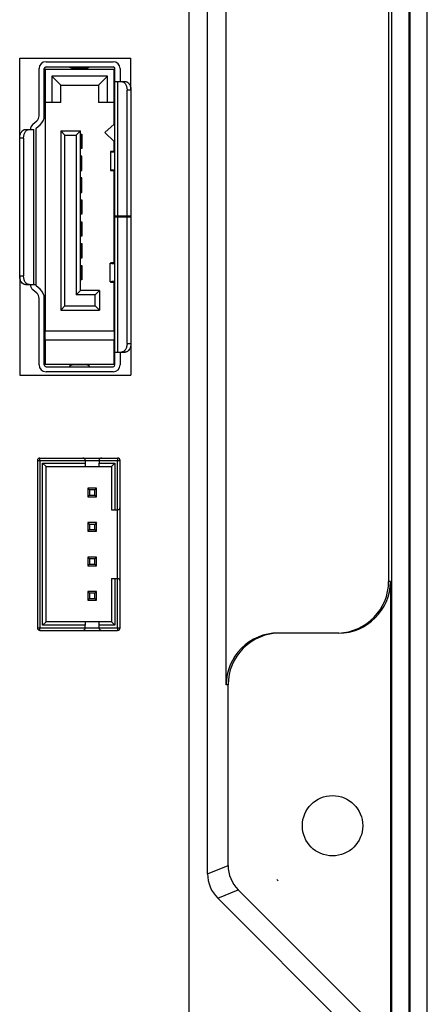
# Model space of a CAD drawing. Header units: millimetres. Extents: x 0 to 3905, y -1166 to 1110.
# Tile 44 of 155: x 1824 to 1848, y -601 to -544. Entities that reach past the tile are written whole.
import ezdxf

# ---------------------------------------------------------------- set-up
doc = ezdxf.new("R2010")
doc.units = ezdxf.units.MM
doc.header["$LTSCALE"] = 65.395
for name, color, linetype in [('101300377_DXF_CONTINUOUS_LINE', 7, 'CONTINUOUS'), ('101300672_DXF_CONTINUOUS_LINE', 7, 'CONTINUOUS'), ('DE-13-001392DXF_CONTINUOUS_LINE', 7, 'CONTINUOUS'), ('PCB-MV-23383DXF_CONTINUOUS_LINE', 7, 'CONTINUOUS')]:
    doc.layers.add(name, color=color, linetype=linetype)

msp = doc.modelspace()

# ---------------------------------------------------------------- linework, layer by layer
at = {"layer": '101300377_DXF_CONTINUOUS_LINE'}
for p, q in [((1825.088, -569.813), (1829.888, -569.813)), ((1825.088, -569.813), (1825.088, -579.513)), ((1825.238, -569.663), (1829.738, -569.663)), ((1825.238, -569.813), (1825.238, -569.663)), ((1825.238, -569.813), (1825.238, -579.513)), ((1825.388, -569.963), (1827.868, -569.963)), ((1825.388, -579.363), (1825.388, -569.963)), ((1825.588, -570.163), (1825.388, -569.963)), ((1825.588, -570.163), (1829.388, -570.163)), ((1825.588, -579.163), (1825.588, -570.163)), ((1827.868, -569.813), (1827.868, -569.963)), ((1827.868, -569.963), (1827.868, -570.163)), ((1828.668, -569.813), (1828.668, -569.963)), ((1828.668, -569.963), (1829.588, -569.963)), ((1828.668, -570.163), (1828.668, -569.963)), ((1829.388, -570.163), (1829.588, -569.963)), ((1829.388, -570.163), (1829.388, -572.663)), ((1829.588, -569.963), (1829.588, -572.663)), ((1829.738, -569.663), (1829.738, -569.813)), ((1829.738, -572.663), (1829.738, -569.813)), ((1829.888, -572.513), (1829.888, -569.813)), ((1828.518, -571.413), (1828.018, -571.413)), ((1828.018, -571.413), (1828.018, -571.913)), ((1828.018, -571.413), (1828.118, -571.513)), ((1828.018, -571.913), (1828.118, -571.813)), ((1828.018, -571.913), (1828.518, -571.913)), ((1828.418, -571.513), (1828.118, -571.513)), ((1828.118, -571.513), (1828.118, -571.813)), ((1828.118, -571.813), (1828.418, -571.813)), ((1828.518, -571.413), (1828.418, -571.513)), ((1828.418, -571.813), (1828.418, -571.513)), ((1828.518, -571.913), (1828.418, -571.813)), ((1828.518, -571.913), (1828.518, -571.413)), ((1829.888, -576.808), (1829.888, -572.518)), ((1829.388, -572.663), (1829.738, -572.663)), ((1829.738, -576.663), (1829.738, -572.663)), ((1828.518, -573.413), (1828.018, -573.413)), ((1828.018, -573.413), (1828.018, -573.913)), ((1828.018, -573.413), (1828.118, -573.513)), ((1828.418, -573.513), (1828.118, -573.513)), ((1828.118, -573.513), (1828.118, -573.813)), ((1828.518, -573.413), (1828.418, -573.513)), ((1828.418, -573.813), (1828.418, -573.513)), ((1828.518, -573.913), (1828.518, -573.413)), ((1828.018, -573.913), (1828.118, -573.813)), ((1828.018, -573.913), (1828.518, -573.913)), ((1828.118, -573.813), (1828.418, -573.813)), ((1828.518, -573.913), (1828.418, -573.813)), ((1828.518, -575.413), (1828.018, -575.413)), ((1828.018, -575.413), (1828.018, -575.913)), ((1828.018, -575.413), (1828.118, -575.513)), ((1828.018, -575.913), (1828.118, -575.813)), ((1828.018, -575.913), (1828.518, -575.913)), ((1828.418, -575.513), (1828.118, -575.513)), ((1828.118, -575.513), (1828.118, -575.813)), ((1828.118, -575.813), (1828.418, -575.813)), ((1828.518, -575.413), (1828.418, -575.513)), ((1828.418, -575.813), (1828.418, -575.513)), ((1828.518, -575.913), (1828.418, -575.813)), ((1828.518, -575.913), (1828.518, -575.413)), ((1829.388, -576.663), (1829.738, -576.663)), ((1829.388, -576.663), (1829.388, -579.163)), ((1829.588, -576.663), (1829.588, -579.363)), ((1829.738, -579.513), (1829.738, -576.663)), ((1829.888, -579.513), (1829.888, -576.813)), ((1828.518, -577.413), (1828.018, -577.413)), ((1828.018, -577.413), (1828.018, -577.913)), ((1828.018, -577.413), (1828.118, -577.513)), ((1828.418, -577.513), (1828.118, -577.513)), ((1828.118, -577.513), (1828.118, -577.813)), ((1828.518, -577.413), (1828.418, -577.513)), ((1828.418, -577.813), (1828.418, -577.513)), ((1828.518, -577.913), (1828.518, -577.413)), ((1828.018, -577.913), (1828.118, -577.813)), ((1828.018, -577.913), (1828.518, -577.913)), ((1828.118, -577.813), (1828.418, -577.813)), ((1828.518, -577.913), (1828.418, -577.813)), ((1825.588, -579.163), (1825.388, -579.363)), ((1827.868, -579.363), (1825.388, -579.363)), ((1829.388, -579.163), (1825.588, -579.163)), ((1827.868, -579.163), (1827.868, -579.363)), ((1827.868, -579.513), (1827.868, -579.363)), ((1828.668, -579.363), (1828.668, -579.163)), ((1829.588, -579.363), (1828.668, -579.363)), ((1828.668, -579.513), (1828.668, -579.363)), ((1829.388, -579.163), (1829.588, -579.363)), ((1825.088, -579.513), (1829.888, -579.513)), ((1825.238, -579.663), (1825.238, -579.513)), ((1825.238, -579.663), (1829.738, -579.663)), ((1829.738, -579.513), (1829.738, -579.663))]:
    msp.add_line(p, q, dxfattribs=at)
for centre, start, end in [((1825.238, -569.813), 90, 180), ((1825.238, -569.813), 90, 180), ((1827.718, -569.813), 0, 89.9991), ((1828.818, -569.813), 90.0012, 180), ((1829.738, -569.813), 0, 90), ((1829.738, -572.513), 270.0009, 0), ((1829.738, -576.813), 0, 89.9991), ((1825.238, -579.513), 180, 270), ((1825.238, -579.513), 180, 270), ((1827.718, -579.513), 269.9988, 0), ((1828.818, -579.513), 180, 270.0009), ((1829.738, -579.513), 270, 0)]:
    msp.add_arc(centre, 0.15, start, end, dxfattribs=at)
at = {"layer": '101300672_DXF_CONTINUOUS_LINE'}
for p, q in [((1824.062, -546.463), (1830.514, -546.463)), ((1824.062, -551.098), (1824.062, -546.463)), ((1825.588, -546.663), (1829.488, -546.663)), ((1830.514, -548.313), (1830.514, -546.463)), ((1825.188, -549.798), (1825.188, -547.063)), ((1825.488, -549.798), (1825.488, -547.063)), ((1825.538, -547.088), (1829.538, -547.088)), ((1825.538, -547.088), (1825.538, -549.028)), ((1825.588, -546.963), (1829.488, -546.963)), ((1827.07, -547.012), (1827.088, -547.013)), ((1827.088, -547.013), (1827.096, -547.013)), ((1827.096, -547.013), (1827.106, -547.013)), ((1827.106, -547.013), (1827.98, -547.013)), ((1827.98, -547.013), (1827.988, -547.013)), ((1827.988, -547.013), (1828.006, -547.012)), ((1829.538, -549.028), (1829.538, -547.088)), ((1829.588, -555.613), (1829.588, -547.063)), ((1829.888, -547.063), (1829.888, -547.813)), ((1829.158, -547.508), (1825.918, -547.508)), ((1825.918, -547.508), (1825.918, -549.028)), ((1825.918, -547.508), (1826.438, -548.028)), ((1829.158, -547.508), (1828.638, -548.028)), ((1829.158, -549.028), (1829.158, -547.508)), ((1829.588, -547.813), (1830.185, -547.813)), ((1829.736, -547.813), (1829.736, -555.613)), ((1825.538, -548.063), (1825.512, -548.063)), ((1826.438, -548.028), (1828.638, -548.028)), ((1826.438, -549.028), (1826.438, -548.028)), ((1828.638, -548.028), (1828.638, -549.028)), ((1830.514, -548.313), (1830.288, -548.313)), ((1830.288, -555.613), (1830.288, -548.313)), ((1830.514, -548.313), (1830.514, -555.613)), ((1826.438, -549.028), (1825.538, -549.028)), ((1825.538, -549.028), (1825.538, -562.298)), ((1829.538, -549.028), (1828.638, -549.028)), ((1829.538, -550.288), (1829.538, -549.028)), ((1825.512, -549.098), (1825.538, -549.098)), ((1824.825, -550.297), (1825.051, -550.099)), ((1824.391, -550.598), (1824.889, -550.598)), ((1824.889, -559.598), (1824.889, -550.598)), ((1824.988, -550.598), (1824.988, -559.598)), ((1825.022, -550.523), (1825.248, -550.325)), ((1826.438, -550.678), (1827.588, -550.678)), ((1826.438, -550.678), (1826.438, -561.088)), ((1826.438, -550.678), (1826.688, -550.928)), ((1827.338, -550.928), (1827.588, -550.678)), ((1827.588, -559.938), (1827.588, -550.678)), ((1828.993, -550.765), (1829.538, -550.288)), ((1829.538, -551.288), (1828.993, -550.765)), ((1824.288, -551.098), (1824.062, -551.098)), ((1824.062, -559.098), (1824.062, -551.098)), ((1824.288, -551.098), (1824.288, -559.098)), ((1826.688, -550.928), (1827.338, -550.928)), ((1826.688, -560.838), (1826.688, -550.928)), ((1827.338, -550.928), (1827.338, -560.188)), ((1827.588, -550.863), (1827.668, -550.863)), ((1827.643, -550.883), (1827.588, -550.883)), ((1827.588, -551.083), (1827.643, -551.083)), ((1827.643, -550.863), (1827.643, -550.883)), ((1827.643, -550.883), (1827.643, -551.683)), ((1827.668, -550.863), (1827.668, -551.703)), ((1829.538, -551.853), (1829.538, -551.288)), ((1827.643, -551.483), (1827.588, -551.483)), ((1827.588, -551.683), (1827.643, -551.683)), ((1827.668, -551.703), (1827.588, -551.703)), ((1827.643, -551.683), (1827.643, -551.703)), ((1829.323, -551.884), (1829.323, -552.973)), ((1829.548, -551.853), (1829.403, -551.871)), ((1829.588, -551.871), (1829.403, -551.871)), ((1829.548, -551.853), (1829.588, -551.853)), ((1827.668, -552.138), (1827.588, -552.138)), ((1827.588, -552.231), (1827.643, -552.158)), ((1827.643, -552.158), (1827.588, -552.158)), ((1827.643, -552.138), (1827.643, -552.158)), ((1827.643, -552.958), (1827.643, -552.158)), ((1827.668, -552.978), (1827.668, -552.138)), ((1827.588, -552.885), (1827.643, -552.958)), ((1827.643, -552.958), (1827.588, -552.958)), ((1827.588, -552.978), (1827.668, -552.978)), ((1827.643, -552.958), (1827.643, -552.978)), ((1829.403, -552.983), (1829.588, -552.983)), ((1829.403, -552.983), (1829.548, -552.998)), ((1829.538, -558.328), (1829.538, -552.998)), ((1829.588, -552.998), (1829.548, -552.998)), ((1827.668, -553.408), (1827.588, -553.408)), ((1827.588, -553.501), (1827.643, -553.428)), ((1827.643, -553.428), (1827.588, -553.428)), ((1827.643, -553.408), (1827.643, -553.428)), ((1827.643, -554.228), (1827.643, -553.428)), ((1827.668, -554.248), (1827.668, -553.408)), ((1827.588, -554.155), (1827.643, -554.228)), ((1827.643, -554.228), (1827.588, -554.228)), ((1827.643, -554.228), (1827.643, -554.248)), ((1827.588, -554.248), (1827.668, -554.248)), ((1827.588, -554.673), (1827.668, -554.673)), ((1827.643, -554.693), (1827.588, -554.693)), ((1827.643, -554.673), (1827.643, -554.693)), ((1827.643, -554.693), (1827.643, -555.493)), ((1827.668, -554.673), (1827.668, -555.513)), ((1827.588, -554.893), (1827.643, -554.893)), ((1827.643, -555.293), (1827.588, -555.293)), ((1827.588, -555.493), (1827.643, -555.493)), ((1827.668, -555.513), (1827.588, -555.513)), ((1827.588, -555.948), (1827.668, -555.948)), ((1827.643, -555.493), (1827.643, -555.513)), ((1827.643, -555.948), (1827.643, -555.968)), ((1827.668, -555.948), (1827.668, -556.788)), ((1829.588, -555.613), (1830.514, -555.613)), ((1829.588, -555.637), (1829.588, -555.663)), ((1829.588, -555.663), (1830.514, -555.663)), ((1829.588, -564.263), (1829.588, -555.663)), ((1829.736, -555.663), (1829.736, -563.513)), ((1829.888, -555.613), (1829.888, -555.637)), ((1829.888, -555.637), (1829.888, -555.663)), ((1830.288, -563.013), (1830.288, -555.663)), ((1830.514, -555.613), (1830.514, -555.663)), ((1830.514, -555.663), (1830.514, -563.013)), ((1827.588, -556.041), (1827.643, -555.968)), ((1827.643, -555.968), (1827.588, -555.968)), ((1827.643, -556.768), (1827.643, -555.968)), ((1827.588, -556.695), (1827.643, -556.768)), ((1827.643, -556.768), (1827.588, -556.768)), ((1827.668, -556.788), (1827.588, -556.788)), ((1827.643, -556.768), (1827.643, -556.788)), ((1827.588, -557.218), (1827.668, -557.218)), ((1827.588, -557.311), (1827.643, -557.238)), ((1827.643, -557.238), (1827.588, -557.238)), ((1827.643, -557.218), (1827.643, -557.238)), ((1827.643, -558.038), (1827.643, -557.238)), ((1827.668, -557.218), (1827.668, -558.058)), ((1827.588, -557.965), (1827.643, -558.038)), ((1827.643, -558.038), (1827.588, -558.038)), ((1827.668, -558.058), (1827.588, -558.058)), ((1827.643, -558.038), (1827.643, -558.058)), ((1827.588, -558.483), (1827.668, -558.483)), ((1827.643, -558.503), (1827.588, -558.503)), ((1827.588, -558.703), (1827.643, -558.703)), ((1827.643, -558.483), (1827.643, -558.503)), ((1827.643, -558.503), (1827.643, -559.303)), ((1827.668, -558.483), (1827.668, -559.323)), ((1829.317, -559.442), (1829.317, -558.354)), ((1829.548, -558.328), (1829.398, -558.343)), ((1829.588, -558.343), (1829.398, -558.343)), ((1829.548, -558.328), (1829.588, -558.328)), ((1824.062, -559.098), (1824.288, -559.098)), ((1824.062, -559.098), (1824.062, -564.863)), ((1827.643, -559.103), (1827.588, -559.103)), ((1827.588, -559.303), (1827.643, -559.303)), ((1827.668, -559.323), (1827.588, -559.323)), ((1827.643, -559.303), (1827.643, -559.323)), ((1824.391, -559.598), (1824.988, -559.598)), ((1825.051, -560.097), (1824.825, -559.899)), ((1825.248, -559.871), (1825.022, -559.673)), ((1827.588, -559.938), (1827.338, -560.188)), ((1828.688, -559.938), (1827.588, -559.938)), ((1828.438, -560.188), (1828.688, -559.938)), ((1828.688, -559.938), (1828.688, -561.088)), ((1829.398, -559.454), (1829.588, -559.454)), ((1829.398, -559.454), (1829.548, -559.473)), ((1829.538, -562.298), (1829.538, -559.473)), ((1829.588, -559.473), (1829.548, -559.473)), ((1825.188, -564.263), (1825.188, -560.398)), ((1825.488, -564.263), (1825.488, -560.398)), ((1828.438, -560.188), (1827.338, -560.188)), ((1828.438, -560.838), (1828.438, -560.188)), ((1826.688, -560.838), (1826.438, -561.088)), ((1826.438, -561.088), (1828.688, -561.088)), ((1826.688, -560.838), (1828.438, -560.838)), ((1828.438, -560.838), (1828.688, -561.088)), ((1825.538, -561.228), (1825.488, -561.228)), ((1825.488, -562.263), (1825.538, -562.263)), ((1829.538, -562.298), (1825.538, -562.298)), ((1825.538, -562.818), (1825.538, -562.298)), ((1829.538, -562.298), (1829.538, -562.818)), ((1829.538, -562.818), (1825.538, -562.818)), ((1825.538, -562.818), (1825.538, -564.238)), ((1829.538, -564.238), (1829.538, -562.818)), ((1830.288, -563.013), (1830.514, -563.013)), ((1830.514, -563.013), (1830.514, -564.863)), ((1829.588, -563.513), (1830.185, -563.513)), ((1829.888, -563.513), (1829.888, -564.263)), ((1829.538, -564.238), (1825.538, -564.238)), ((1825.588, -564.363), (1829.488, -564.363)), ((1827.938, -564.263), (1827.138, -564.263)), ((1824.062, -564.863), (1830.514, -564.863)), ((1829.488, -564.663), (1825.588, -564.663))]:
    msp.add_line(p, q, dxfattribs=at)
for centre, radius, start, end in [((1825.588, -547.063), 0.4, 90, 180), ((1829.488, -547.063), 0.4, 0, 90), ((1825.588, -547.063), 0.1, 90, 180), ((1827.088, -546.765), 0.248, 270.0288, 275.7422), ((1827.988, -546.765), 0.248, 263.3854, 269.9658), ((1827.988, -546.762), 0.251, 274.145, 275.7276), ((1829.488, -547.063), 0.1, 0, 90), ((1824.788, -549.798), 0.4, 311.1121, 0), ((1824.788, -549.798), 0.7, 311.1121, 0), ((1825.088, -550.598), 0.4, 131.1121, 180), ((1825.088, -550.598), 0.1, 131.1121, 180), ((1825.088, -559.598), 0.4, 180, 228.8879), ((1825.088, -559.598), 0.1, 180, 228.8879), ((1824.788, -560.398), 0.7, 0, 48.8879), ((1824.788, -560.398), 0.4, 0, 48.8879), ((1825.588, -564.263), 0.4, 180, 270), ((1825.588, -564.263), 0.1, 180, 270), ((1827.138, -564.513), 0.25, 90, 143.1301), ((1827.938, -564.513), 0.25, 36.8699, 90), ((1829.488, -564.263), 0.4, 270, 0), ((1829.488, -564.263), 0.1, 270, 0)]:
    msp.add_arc(centre, radius, start, end, dxfattribs=at)
for points, knots in [([(1826.938, -546.963), (1826.947, -546.97), (1826.987, -546.996), (1827.034, -547.01), (1827.07, -547.012)], [0, 0, 0, 0, 0.240481, 1, 1, 1, 1]), ([(1828.013, -547.012), (1828.024, -547.011), (1828.069, -547.003), (1828.111, -546.983), (1828.138, -546.963)], [0, 0, 0, 0, 0.259809, 1, 1, 1, 1]), ([(1829.959, -547.813), (1829.98, -547.813), (1830.025, -547.82), (1830.112, -547.861), (1830.205, -547.962), (1830.272, -548.125), (1830.288, -548.249), (1830.288, -548.313)], [0, 0, 0, 0, 0.099083, 0.202902, 0.435101, 0.705503, 1, 1, 1, 1]), ([(1830.185, -547.813), (1830.206, -547.813), (1830.251, -547.82), (1830.338, -547.861), (1830.43, -547.962), (1830.498, -548.125), (1830.514, -548.249), (1830.514, -548.313)], [0, 0, 0, 0, 0.099083, 0.202902, 0.435101, 0.705503, 1, 1, 1, 1]), ([(1825.508, -548.062), (1825.501, -548.06), (1825.495, -548.048), (1825.493, -548.038), (1825.492, -548.035)], [0, 0, 0, 0, 0.730156, 1, 1, 1, 1]), ([(1824.062, -551.098), (1824.062, -551.034), (1824.078, -550.91), (1824.146, -550.747), (1824.238, -550.646), (1824.325, -550.605), (1824.37, -550.598), (1824.391, -550.598)], [0, 0, 0, 0, 0.294505, 0.564912, 0.797107, 0.900922, 1, 1, 1, 1]), ([(1824.288, -551.098), (1824.288, -551.034), (1824.304, -550.91), (1824.371, -550.747), (1824.464, -550.646), (1824.551, -550.605), (1824.596, -550.598), (1824.617, -550.598)], [0, 0, 0, 0, 0.294505, 0.564912, 0.797107, 0.900922, 1, 1, 1, 1]), ([(1827.643, -551.015), (1827.644, -551.021), (1827.644, -551.032), (1827.647, -551.047), (1827.653, -551.058), (1827.66, -551.061), (1827.663, -551.062)], [0, 0, 0, 0, 0.335141, 0.60569, 0.815751, 1, 1, 1, 1]), ([(1827.653, -551.51), (1827.649, -551.515), (1827.644, -551.529), (1827.644, -551.544), (1827.643, -551.552)], [0, 0, 0, 0, 0.417229, 1, 1, 1, 1]), ([(1827.67, -551.503), (1827.668, -551.503), (1827.662, -551.503), (1827.656, -551.507), (1827.653, -551.51)], [0, 0, 0, 0, 0.268114, 1, 1, 1, 1]), ([(1829.403, -551.871), (1829.391, -551.872), (1829.371, -551.874), (1829.346, -551.877), (1829.331, -551.879), (1829.325, -551.882), (1829.323, -551.883), (1829.323, -551.884)], [0, 0, 0, 0, 0.423991, 0.734144, 0.924567, 0.975215, 1, 1, 1, 1]), ([(1829.323, -551.884), (1829.323, -551.886), (1829.331, -551.888), (1829.343, -551.89), (1829.366, -551.893), (1829.396, -551.896), (1829.434, -551.899), (1829.499, -551.903), (1829.551, -551.906), (1829.588, -551.907)], [0, 0, 0, 0, 0.020126, 0.071412, 0.154869, 0.269414, 0.413461, 0.584957, 1, 1, 1, 1]), ([(1829.548, -551.853), (1829.553, -551.853), (1829.563, -551.851), (1829.576, -551.848), (1829.584, -551.845), (1829.588, -551.842), (1829.588, -551.841)], [0, 0, 0, 0, 0.410251, 0.712775, 0.905354, 1, 1, 1, 1]), ([(1829.588, -552.954), (1829.568, -552.954), (1829.531, -552.956), (1829.479, -552.958), (1829.434, -552.961), (1829.396, -552.963), (1829.365, -552.965), (1829.343, -552.968), (1829.33, -552.97), (1829.324, -552.971), (1829.323, -552.972), (1829.323, -552.973)], [0, 0, 0, 0, 0.218763, 0.415595, 0.587282, 0.731449, 0.846025, 0.929392, 0.980379, 0.993794, 1, 1, 1, 1]), ([(1829.323, -552.973), (1829.323, -552.974), (1829.325, -552.975), (1829.328, -552.976), (1829.335, -552.977), (1829.348, -552.979), (1829.371, -552.981), (1829.391, -552.983), (1829.403, -552.983)], [0, 0, 0, 0, 0.022358, 0.072114, 0.15206, 0.26254, 0.573883, 1, 1, 1, 1]), ([(1829.588, -553.008), (1829.588, -553.007), (1829.584, -553.005), (1829.576, -553.003), (1829.563, -553), (1829.553, -552.999), (1829.548, -552.998)], [0, 0, 0, 0, 0.08652, 0.278211, 0.583775, 1, 1, 1, 1]), ([(1827.643, -554.825), (1827.644, -554.831), (1827.644, -554.842), (1827.647, -554.857), (1827.653, -554.868), (1827.66, -554.871), (1827.663, -554.872)], [0, 0, 0, 0, 0.335141, 0.60569, 0.815751, 1, 1, 1, 1]), ([(1827.653, -555.32), (1827.649, -555.325), (1827.644, -555.339), (1827.644, -555.354), (1827.643, -555.362)], [0, 0, 0, 0, 0.417229, 1, 1, 1, 1]), ([(1827.67, -555.313), (1827.668, -555.313), (1827.662, -555.313), (1827.656, -555.317), (1827.653, -555.32)], [0, 0, 0, 0, 0.268114, 1, 1, 1, 1]), ([(1827.643, -558.635), (1827.644, -558.641), (1827.644, -558.652), (1827.647, -558.667), (1827.653, -558.678), (1827.66, -558.681), (1827.663, -558.682)], [0, 0, 0, 0, 0.335141, 0.60569, 0.815751, 1, 1, 1, 1]), ([(1829.398, -558.343), (1829.386, -558.344), (1829.366, -558.345), (1829.343, -558.348), (1829.33, -558.349), (1829.323, -558.351), (1829.319, -558.352), (1829.317, -558.353), (1829.317, -558.354)], [0, 0, 0, 0, 0.426117, 0.73746, 0.84794, 0.927886, 0.977642, 1, 1, 1, 1]), ([(1829.317, -558.354), (1829.317, -558.354), (1829.319, -558.355), (1829.325, -558.357), (1829.339, -558.359), (1829.361, -558.361), (1829.392, -558.364), (1829.431, -558.366), (1829.477, -558.368), (1829.53, -558.371), (1829.568, -558.372), (1829.588, -558.373)], [0, 0, 0, 0, 0.006183, 0.019605, 0.070664, 0.154148, 0.268849, 0.41312, 0.584837, 0.781577, 1, 1, 1, 1]), ([(1829.548, -558.328), (1829.553, -558.327), (1829.563, -558.326), (1829.576, -558.323), (1829.584, -558.321), (1829.588, -558.319), (1829.588, -558.318)], [0, 0, 0, 0, 0.416225, 0.721789, 0.91348, 1, 1, 1, 1]), ([(1824.391, -559.598), (1824.37, -559.598), (1824.325, -559.591), (1824.238, -559.55), (1824.146, -559.449), (1824.078, -559.286), (1824.062, -559.162), (1824.062, -559.098)], [0, 0, 0, 0, 0.099078, 0.202893, 0.435089, 0.705495, 1, 1, 1, 1]), ([(1824.617, -559.598), (1824.596, -559.598), (1824.551, -559.591), (1824.464, -559.55), (1824.371, -559.449), (1824.304, -559.286), (1824.288, -559.162), (1824.288, -559.098)], [0, 0, 0, 0, 0.099078, 0.202893, 0.435089, 0.705495, 1, 1, 1, 1]), ([(1827.653, -559.13), (1827.649, -559.135), (1827.644, -559.149), (1827.644, -559.164), (1827.643, -559.172)], [0, 0, 0, 0, 0.417229, 1, 1, 1, 1]), ([(1827.67, -559.123), (1827.668, -559.123), (1827.662, -559.123), (1827.656, -559.127), (1827.653, -559.13)], [0, 0, 0, 0, 0.268114, 1, 1, 1, 1]), ([(1829.588, -559.418), (1829.55, -559.42), (1829.497, -559.422), (1829.431, -559.426), (1829.392, -559.429), (1829.361, -559.432), (1829.338, -559.435), (1829.326, -559.438), (1829.317, -559.44), (1829.317, -559.442)], [0, 0, 0, 0, 0.414622, 0.586152, 0.730305, 0.844976, 0.928549, 0.979901, 1, 1, 1, 1]), ([(1829.317, -559.442), (1829.317, -559.442), (1829.319, -559.444), (1829.326, -559.446), (1829.341, -559.449), (1829.366, -559.451), (1829.386, -559.453), (1829.398, -559.454)], [0, 0, 0, 0, 0.024785, 0.075433, 0.265856, 0.576009, 1, 1, 1, 1]), ([(1829.588, -559.485), (1829.588, -559.484), (1829.584, -559.481), (1829.576, -559.478), (1829.563, -559.475), (1829.553, -559.473), (1829.548, -559.473)], [0, 0, 0, 0, 0.094646, 0.287225, 0.589749, 1, 1, 1, 1]), ([(1830.288, -563.013), (1830.288, -563.077), (1830.272, -563.201), (1830.205, -563.364), (1830.112, -563.465), (1830.025, -563.506), (1829.98, -563.513), (1829.959, -563.513)], [0, 0, 0, 0, 0.294497, 0.564899, 0.797098, 0.900917, 1, 1, 1, 1]), ([(1830.514, -563.013), (1830.514, -563.077), (1830.498, -563.201), (1830.43, -563.364), (1830.338, -563.465), (1830.251, -563.506), (1830.206, -563.513), (1830.185, -563.513)], [0, 0, 0, 0, 0.294497, 0.564899, 0.797098, 0.900917, 1, 1, 1, 1])]:
    msp.add_open_spline(points, degree=3, knots=knots, dxfattribs=at)
for points in [[(1825.512, -548.063), (1825.511, -548.063), (1825.51, -548.063), (1825.508, -548.062)], [(1825.509, -549.098), (1825.51, -549.098), (1825.511, -549.098), (1825.512, -549.098)]]:
    msp.add_open_spline(points, degree=3, dxfattribs=at)
at = {"layer": 'DE-13-001392DXF_CONTINUOUS_LINE'}
for p, q in [((1846.647, -621.09), (1846.647, -494.911)), ((1846.699, -621.09), (1846.699, -494.911)), ((1847.7, -621.089), (1847.7, -494.911)), ((1845.647, -614.479), (1845.647, -504.519)), ((1834.959, -593.791), (1834.959, -522.21)), ((1836.042, -582.821), (1836.042, -527.821)), ((1845.458, -533.821), (1845.458, -576.821)), ((1845.563, -576.821), (1845.458, -576.821)), ((1845.563, -576.821), (1845.563, -604.371)), ((1842.561, -579.821), (1839.149, -579.821)), ((1836.147, -582.821), (1836.042, -582.821)), ((1836.147, -593.299), (1836.147, -582.821)), ((1834.959, -593.791), (1836.147, -593.299)), ((1839.048, -594.198), (1838.977, -594.127)), ((1839.051, -594.198), (1839.048, -594.198)), ((1835.544, -595.204), (1836.733, -594.713)), ((1844.977, -602.957), (1836.733, -594.713)), ((1835.544, -595.204), (1843.789, -603.449))]:
    msp.add_line(p, q, dxfattribs=at)
msp.add_circle((1842.204, -591.001), 1.75, dxfattribs=at)
msp.add_arc((1840.938, -592.165), 2.774, 225.0093, 227.1412, dxfattribs=at)
for centre, major_axis, ratio, start_param, end_param in [((1842.456, -576.821), (3.002, 0), 0.999391, -1.535872, 0), ((1842.561, -576.821), (3.002, 0), 0.999391, -1.570796, 0), ((1839.044, -582.821), (3.002, 0), 0.999391, 1.570796, 3.141593), ((1839.149, -582.821), (3.002, 0), 0.999391, 1.570796, 3.141593), ((1838.148, -593.298), (1.849, 0.766), 0.999286, 2.749146, 3.534039), ((1836.96, -593.79), (1.849, 0.766), 0.999286, 2.749146, 3.534039)]:
    msp.add_ellipse(centre, major_axis=major_axis, ratio=ratio, start_param=start_param, end_param=end_param, dxfattribs=at)
at = {"layer": 'PCB-MV-23383DXF_CONTINUOUS_LINE'}
msp.add_line((1833.888, -615.611), (1833.888, -501.111), dxfattribs=at)

doc.saveas('drawing.dxf')
